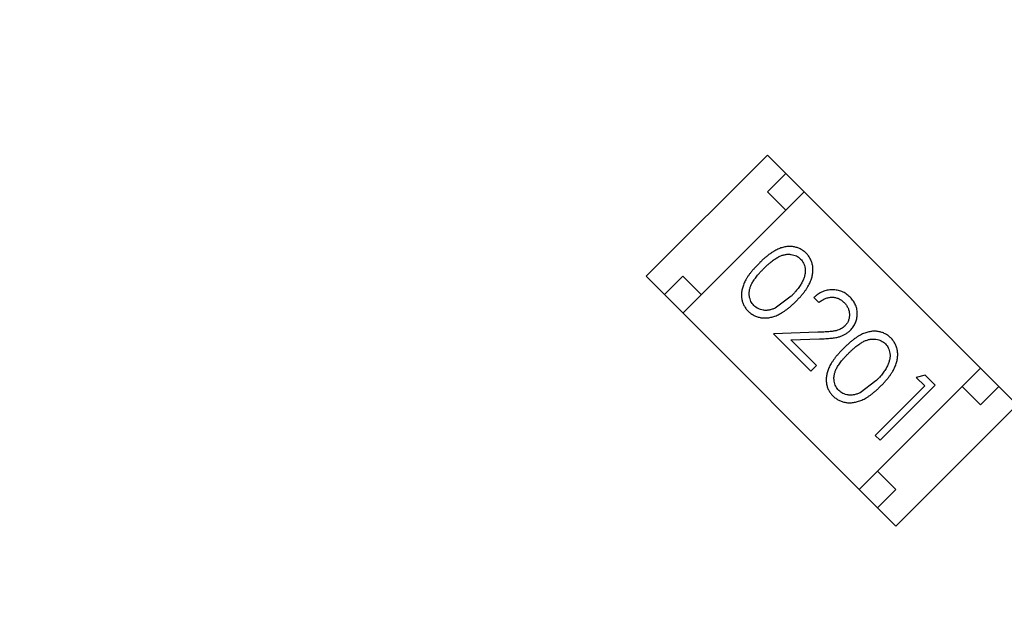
# Model space of a CAD drawing. Header units: inches. Extents: x -109 to 120, y -78 to 24.
# Tile 99 of 113: x 89.43 to 91.32, y -19.76 to -18.62. Entities that reach past the tile are written whole.
import ezdxf

# ---------------------------------------------------------------- set-up
doc = ezdxf.new("R2010")
doc.units = ezdxf.units.IN
doc.header["$LTSCALE"] = 1.21
doc.header["$MEASUREMENT"] = 0
doc.header["$PDMODE"] = 3
doc.header["$PDSIZE"] = 0.3125
doc.layers.get('0').update_dxf_attribs({"linetype": 'CONTINUOUS'})
doc.layers.get('Defpoints').update_dxf_attribs({"linetype": 'CONTINUOUS'})
doc.layers.add('DIM', color=3, linetype='CONTINUOUS')
doc.layers.add('X2_94A2_X0__-__X2_7F0E5149_X0_', color=7, linetype='CONTINUOUS')
doc.styles.get("Standard").update_dxf_attribs({"font": 'txt', "width": 0.8})
doc.dimstyles.get("Standard").update_dxf_attribs({"dimtxt": 0.15625, "dimasz": 0.1875, "dimexe": 0.125, "dimexo": 0.0625, "dimgap": 0.09, "dimtad": 0, "dimtih": 1, "dimtoh": 1, "dimzin": 4, "dimdsep": 46, "dimtxsty": 'Standard', "dimblk": '_FILLED', "dimblk1": '_FILLED', "dimblk2": '_FILLED', "dimcen": 0.09, "dimazin": 1, "dimtp": 0.01, "dimtm": 0.01, "dimtfac": 1, "dimtofl": 0, "dimtmove": 0, "dimatfit": 3, "dimldrblk": '_FILLED', "dimfxl": 1, "dimtolj": 1, "dimtzin": 4, "dimarcsym": 0})

# ---------------------------------------------------------------- blocks, each defined once
blk = doc.blocks.new('_FILLED')
at = {"color": 0, "linetype": 'ByBlock'}
blk.add_solid([(0, 0), (-1, 0.1667), (-1, -0.1667)], dxfattribs=at)
blk = doc.blocks.new('*D53')
at = {"layer": 'Defpoints', "color": 0}
for p in [(87.4836, 7.1123), (114.8013, -26.4329), (119.4842, -26.4329)]:
    blk.add_point(p, dxfattribs=at)
at = {"layer": 'DIM', "color": 0, "lineweight": -2}
for p, q in [((87.5461, 7.1123), (119.6092, 7.1123)), ((119.4842, 5.6123), (119.4842, -7.1703)), ((119.4842, -24.9329), (119.4842, -12.1503)), ((114.8638, -26.4329), (119.6092, -26.4329))]:
    blk.add_line(p, q, dxfattribs=at)
at = {"layer": 'DIM', "color": 0, "lineweight": -2, "xscale": 1.5, "yscale": 1.5, "zscale": 1.5}
for p, rotation in [((119.4842, 7.1123), 90), ((119.4842, -26.4329), 270)]:
    blk.add_blockref('_FILLED', p, dxfattribs=dict(at, rotation=rotation))
at = {"layer": 'DIM', "color": 0, "insert": (119.4842, -9.6603), "char_height": 1.5, "attachment_point": 5, "rotation": 90}
blk.add_mtext('\\A1;33.55', dxfattribs=at)

msp = doc.modelspace()

# ---------------------------------------------------------------- linework, layer by layer
at = {"layer": 'X2_94A2_X0__-__X2_7F0E5149_X0_', "color": 6, "linetype": 'Continuous'}
for p, q in [((90.8675, -18.8794), (90.6342, -19.1128)), ((90.8675, -18.8794), (91.3483, -19.3603)), ((90.8675, -18.9502), (90.9029, -18.9148)), ((90.7049, -19.1835), (90.9382, -18.9502)), ((90.9029, -18.9855), (90.8675, -18.9502)), ((90.6342, -19.1128), (91.115, -19.5936)), ((90.6695, -19.1481), (90.7049, -19.1128)), ((90.7049, -19.1128), (90.7402, -19.1481)), ((90.9133, -19.1511), (90.8826, -19.1738)), ((90.9568, -19.1538), (90.9663, -19.1634)), ((90.9643, -19.2204), (90.8793, -19.2232)), ((90.8793, -19.2232), (90.9514, -19.2953)), ((90.9129, -19.235), (90.9678, -19.2332)), ((90.9622, -19.2844), (90.9129, -19.235)), ((90.9514, -19.2953), (90.9622, -19.2844)), ((91.0442, -19.5229), (91.2776, -19.2896)), ((91.0765, -19.3143), (91.0458, -19.337)), ((91.1711, -19.3029), (91.154, -19.3075)), ((91.154, -19.3075), (91.1703, -19.3238)), ((91.1907, -19.3225), (91.1711, -19.3029)), ((91.1703, -19.3238), (91.0751, -19.419)), ((91.0846, -19.4285), (91.1907, -19.3225)), ((91.2776, -19.3603), (91.2422, -19.3249)), ((91.313, -19.3249), (91.2776, -19.3603)), ((91.3483, -19.3603), (91.115, -19.5936)), ((91.0751, -19.419), (91.0846, -19.4285)), ((91.0796, -19.4876), (91.115, -19.5229)), ((91.115, -19.5229), (91.0796, -19.5583))]:
    msp.add_line(p, q, dxfattribs=at)
for points, knots in [([(90.942, -19.0683), (90.9411, -19.0675), (90.9394, -19.0658), (90.9367, -19.0637), (90.9339, -19.0618), (90.9309, -19.0601), (90.9278, -19.0587), (90.9245, -19.0575), (90.9212, -19.0566), (90.9177, -19.0558), (90.9142, -19.0554), (90.9105, -19.0553), (90.9069, -19.0555), (90.9031, -19.0559), (90.8994, -19.0567), (90.8955, -19.0576), (90.8916, -19.059), (90.8876, -19.0606), (90.8835, -19.0626), (90.8793, -19.065), (90.8749, -19.0678), (90.8703, -19.0712), (90.8656, -19.0749), (90.8608, -19.079), (90.8557, -19.0836), (90.8524, -19.0869), (90.8507, -19.0886)], [0, 0, 0, 0, 0.033742, 0.066533, 0.099153, 0.13154, 0.164087, 0.196563, 0.229707, 0.263315, 0.297504, 0.331686, 0.366482, 0.4021, 0.438958, 0.476748, 0.515985, 0.556589, 0.599519, 0.645765, 0.695487, 0.748721, 0.805687, 0.866754, 0.931405, 1, 1, 1, 1]), ([(90.8603, -19.0981), (90.8617, -19.0967), (90.8645, -19.0939), (90.8687, -19.0901), (90.8726, -19.0866), (90.8765, -19.0835), (90.8801, -19.0807), (90.8836, -19.0784), (90.8869, -19.0764), (90.8901, -19.0747), (90.8932, -19.0734), (90.8962, -19.0723), (90.8992, -19.0715), (90.9021, -19.0708), (90.905, -19.0704), (90.9078, -19.0703), (90.9106, -19.0703), (90.9142, -19.0708), (90.9185, -19.0717), (90.9234, -19.0735), (90.9277, -19.0761), (90.9302, -19.0784), (90.9314, -19.0795)], [0, 0, 0, 0, 0.073302, 0.142286, 0.206253, 0.266017, 0.321612, 0.372532, 0.419497, 0.462398, 0.502825, 0.541489, 0.579034, 0.615143, 0.650298, 0.684912, 0.718701, 0.752189, 0.817245, 0.879117, 0.939613, 1, 1, 1, 1]), ([(90.9314, -19.0795), (90.9325, -19.0807), (90.9347, -19.0831), (90.9373, -19.0875), (90.939, -19.0923), (90.94, -19.0966), (90.9404, -19.1002), (90.9405, -19.1031), (90.9403, -19.106), (90.9398, -19.1091), (90.9391, -19.1122), (90.9381, -19.1154), (90.9369, -19.1186), (90.9354, -19.122), (90.9336, -19.1254), (90.9316, -19.1289), (90.9292, -19.1324), (90.9266, -19.1361), (90.9237, -19.1397), (90.9205, -19.1435), (90.917, -19.1473), (90.9146, -19.1498), (90.9133, -19.1511)], [0, 0, 0, 0, 0.059689, 0.119507, 0.181075, 0.246162, 0.279894, 0.314468, 0.350403, 0.387474, 0.426147, 0.466624, 0.508745, 0.553328, 0.600058, 0.649177, 0.700552, 0.754894, 0.811825, 0.871514, 0.934319, 1, 1, 1, 1]), ([(90.9228, -19.1607), (90.9244, -19.159), (90.9275, -19.1558), (90.932, -19.151), (90.936, -19.1462), (90.9396, -19.1416), (90.9428, -19.137), (90.9456, -19.1326), (90.9479, -19.1282), (90.9499, -19.124), (90.9515, -19.1198), (90.9529, -19.1157), (90.9539, -19.1117), (90.9547, -19.1078), (90.9551, -19.1039), (90.9553, -19.1002), (90.9551, -19.0964), (90.9547, -19.0928), (90.954, -19.0893), (90.953, -19.0859), (90.9518, -19.0827), (90.9503, -19.0795), (90.9486, -19.0765), (90.9466, -19.0736), (90.9444, -19.0709), (90.9428, -19.0691), (90.942, -19.0683)], [0, 0, 0, 0, 0.065278, 0.127205, 0.186168, 0.241675, 0.294115, 0.343609, 0.390387, 0.434463, 0.476646, 0.517002, 0.555936, 0.593716, 0.630057, 0.665601, 0.700745, 0.734917, 0.768681, 0.802087, 0.834849, 0.867433, 0.900138, 0.932806, 0.966212, 1, 1, 1, 1]), ([(90.8507, -19.0886), (90.849, -19.0903), (90.8458, -19.0936), (90.8412, -19.0986), (90.8371, -19.1035), (90.8334, -19.1082), (90.8301, -19.1127), (90.8272, -19.1171), (90.8248, -19.1214), (90.8228, -19.1255), (90.8212, -19.1295), (90.8199, -19.1335), (90.8188, -19.1374), (90.8181, -19.1412), (90.8176, -19.1449), (90.8174, -19.1486), (90.8176, -19.1522), (90.818, -19.1557), (90.8187, -19.1591), (90.8197, -19.1624), (90.8208, -19.1657), (90.8223, -19.1687), (90.8239, -19.1717), (90.8259, -19.1745), (90.828, -19.1773), (90.8296, -19.1789), (90.8305, -19.1798)], [0, 0, 0, 0, 0.068113, 0.132564, 0.193427, 0.250218, 0.303569, 0.353576, 0.400235, 0.443586, 0.484619, 0.524292, 0.56238, 0.599049, 0.63494, 0.669782, 0.704009, 0.737842, 0.771098, 0.803896, 0.836415, 0.868639, 0.900715, 0.933378, 0.966213, 1, 1, 1, 1]), ([(90.8417, -19.1692), (90.8405, -19.168), (90.8383, -19.1655), (90.8358, -19.1612), (90.8339, -19.1564), (90.8329, -19.152), (90.8325, -19.1484), (90.8325, -19.1456), (90.8326, -19.1427), (90.833, -19.1398), (90.8336, -19.1369), (90.8345, -19.1339), (90.8356, -19.1309), (90.8369, -19.1278), (90.8386, -19.1247), (90.8406, -19.1213), (90.843, -19.1179), (90.8457, -19.1142), (90.8488, -19.1104), (90.8523, -19.1064), (90.8561, -19.1023), (90.8589, -19.0995), (90.8603, -19.0981)], [0, 0, 0, 0, 0.060034, 0.120278, 0.182348, 0.247919, 0.281641, 0.315701, 0.350322, 0.385703, 0.421819, 0.459196, 0.497866, 0.538301, 0.58121, 0.628183, 0.679403, 0.734699, 0.794074, 0.858416, 0.927049, 1, 1, 1, 1]), ([(91.0268, -19.1531), (91.0256, -19.1519), (91.0232, -19.1497), (91.0193, -19.1467), (91.0152, -19.1442), (91.011, -19.1422), (91.0066, -19.1406), (91.0021, -19.1395), (90.9973, -19.1388), (90.9925, -19.1386), (90.9876, -19.1389), (90.9828, -19.1396), (90.9782, -19.1408), (90.9736, -19.1425), (90.9692, -19.1446), (90.9649, -19.1472), (90.9607, -19.1503), (90.9581, -19.1526), (90.9568, -19.1538)], [0, 0, 0, 0, 0.06445, 0.126725, 0.187421, 0.247417, 0.306749, 0.366595, 0.427749, 0.490235, 0.553031, 0.614805, 0.676505, 0.738096, 0.801021, 0.864897, 0.931209, 1, 1, 1, 1]), ([(90.8305, -19.1798), (90.8313, -19.1806), (90.833, -19.1823), (90.8358, -19.1844), (90.8387, -19.1864), (90.8417, -19.1881), (90.8449, -19.1896), (90.8482, -19.1908), (90.8516, -19.1917), (90.8551, -19.1925), (90.8588, -19.1929), (90.8625, -19.1931), (90.8663, -19.1929), (90.8702, -19.1925), (90.8741, -19.1917), (90.8781, -19.1907), (90.8821, -19.1894), (90.8862, -19.1877), (90.8905, -19.1858), (90.8948, -19.1834), (90.8992, -19.1806), (90.9037, -19.1774), (90.9084, -19.1738), (90.9131, -19.1698), (90.9179, -19.1654), (90.9211, -19.1623), (90.9228, -19.1607)], [0, 0, 0, 0, 0.033824, 0.067298, 0.10028, 0.133019, 0.165736, 0.198792, 0.232372, 0.266409, 0.301016, 0.336196, 0.371972, 0.408574, 0.446394, 0.485225, 0.525372, 0.567224, 0.611081, 0.65775, 0.70702, 0.759235, 0.814484, 0.873227, 0.934937, 1, 1, 1, 1]), ([(90.9663, -19.1634), (90.9674, -19.1625), (90.9694, -19.1608), (90.9726, -19.1587), (90.9758, -19.1569), (90.979, -19.1554), (90.9822, -19.1543), (90.9855, -19.1535), (90.9888, -19.153), (90.992, -19.1529), (90.9953, -19.1532), (90.9985, -19.1537), (91.0015, -19.1546), (91.0045, -19.1557), (91.0074, -19.1572), (91.0102, -19.159), (91.0129, -19.1611), (91.0145, -19.1627), (91.0154, -19.1635)], [0, 0, 0, 0, 0.073648, 0.143686, 0.210962, 0.275557, 0.338064, 0.399311, 0.4594, 0.51934, 0.579024, 0.637809, 0.695959, 0.754122, 0.813113, 0.873453, 0.935561, 1, 1, 1, 1]), ([(91.0273, -19.2167), (91.0283, -19.2156), (91.0303, -19.2135), (91.0329, -19.21), (91.0351, -19.2064), (91.0371, -19.2026), (91.0385, -19.1986), (91.0396, -19.1944), (91.0403, -19.1901), (91.0406, -19.1857), (91.0406, -19.1812), (91.0399, -19.1768), (91.0389, -19.1725), (91.0375, -19.1683), (91.0355, -19.1643), (91.033, -19.1604), (91.0301, -19.1566), (91.0279, -19.1543), (91.0268, -19.1531)], [0, 0, 0, 0, 0.06271, 0.123347, 0.183401, 0.242828, 0.302097, 0.36242, 0.423725, 0.487032, 0.550491, 0.612709, 0.674265, 0.73617, 0.799211, 0.863483, 0.930525, 1, 1, 1, 1]), ([(90.8826, -19.1738), (90.8816, -19.1742), (90.8796, -19.1752), (90.8766, -19.1763), (90.8736, -19.1772), (90.8707, -19.1778), (90.8679, -19.1782), (90.865, -19.1784), (90.8623, -19.1784), (90.8587, -19.178), (90.8544, -19.177), (90.8497, -19.1751), (90.8453, -19.1726), (90.8429, -19.1704), (90.8417, -19.1692)], [0, 0, 0, 0, 0.075949, 0.148549, 0.218996, 0.286119, 0.351826, 0.416074, 0.478265, 0.540325, 0.660405, 0.774606, 0.887187, 1, 1, 1, 1]), ([(91.0154, -19.1635), (91.0162, -19.1643), (91.0177, -19.1659), (91.0197, -19.1685), (91.0214, -19.1712), (91.0228, -19.174), (91.0239, -19.1769), (91.0247, -19.1799), (91.0252, -19.183), (91.0254, -19.1862), (91.0254, -19.1893), (91.025, -19.1924), (91.0244, -19.1953), (91.0235, -19.1982), (91.0223, -19.2008), (91.0207, -19.2034), (91.019, -19.2058), (91.0176, -19.2072), (91.0169, -19.208)], [0, 0, 0, 0, 0.068027, 0.133505, 0.19695, 0.26027, 0.322741, 0.384982, 0.448465, 0.513424, 0.578224, 0.640011, 0.700094, 0.760067, 0.819012, 0.877878, 0.938035, 1, 1, 1, 1]), ([(91.0169, -19.208), (91.0157, -19.2091), (91.0133, -19.2113), (91.0092, -19.2139), (91.0047, -19.216), (91.0006, -19.2173), (90.997, -19.2181), (90.9937, -19.2187), (90.99, -19.2191), (90.9858, -19.2195), (90.9811, -19.2198), (90.976, -19.2201), (90.9703, -19.2203), (90.9664, -19.2204), (90.9643, -19.2204)], [0, 0, 0, 0, 0.088014, 0.174976, 0.2638, 0.355443, 0.406413, 0.465519, 0.533076, 0.609353, 0.693899, 0.787171, 0.889197, 1, 1, 1, 1]), ([(90.9678, -19.2332), (90.9699, -19.2332), (90.9739, -19.233), (90.9798, -19.2328), (90.9852, -19.2323), (90.9902, -19.2319), (90.9948, -19.2313), (90.9989, -19.2307), (91.0027, -19.2299), (91.007, -19.2289), (91.012, -19.2272), (91.0175, -19.2243), (91.0227, -19.2209), (91.0257, -19.2181), (91.0273, -19.2167)], [0, 0, 0, 0, 0.09953, 0.192079, 0.277712, 0.357454, 0.429648, 0.495771, 0.555538, 0.608657, 0.707578, 0.804328, 0.901298, 1, 1, 1, 1]), ([(91.1051, -19.2315), (91.1043, -19.2307), (91.1026, -19.229), (91.0999, -19.2269), (91.097, -19.225), (91.094, -19.2233), (91.0909, -19.2218), (91.0877, -19.2207), (91.0844, -19.2197), (91.0809, -19.219), (91.0773, -19.2186), (91.0737, -19.2185), (91.07, -19.2186), (91.0663, -19.2191), (91.0625, -19.2198), (91.0586, -19.2208), (91.0547, -19.2222), (91.0508, -19.2238), (91.0467, -19.2258), (91.0424, -19.2282), (91.038, -19.231), (91.0335, -19.2343), (91.0288, -19.2381), (91.0239, -19.2422), (91.0189, -19.2468), (91.0156, -19.2501), (91.0139, -19.2518)], [0, 0, 0, 0, 0.033742, 0.066533, 0.099153, 0.13154, 0.164087, 0.196563, 0.229707, 0.263315, 0.297504, 0.331686, 0.366482, 0.4021, 0.438958, 0.476748, 0.515985, 0.556589, 0.599519, 0.645765, 0.695487, 0.748721, 0.805687, 0.866754, 0.931405, 1, 1, 1, 1]), ([(91.0234, -19.2613), (91.0249, -19.2599), (91.0276, -19.2571), (91.0318, -19.2533), (91.0358, -19.2498), (91.0396, -19.2467), (91.0433, -19.2439), (91.0468, -19.2416), (91.0501, -19.2396), (91.0533, -19.2379), (91.0563, -19.2366), (91.0594, -19.2355), (91.0623, -19.2347), (91.0652, -19.234), (91.0681, -19.2336), (91.071, -19.2335), (91.0738, -19.2335), (91.0774, -19.2339), (91.0817, -19.2349), (91.0865, -19.2367), (91.0909, -19.2393), (91.0933, -19.2416), (91.0946, -19.2427)], [0, 0, 0, 0, 0.073302, 0.142286, 0.206253, 0.266017, 0.321612, 0.372532, 0.419497, 0.462398, 0.502825, 0.541489, 0.579034, 0.615143, 0.650298, 0.684912, 0.718701, 0.752189, 0.817245, 0.879117, 0.939613, 1, 1, 1, 1]), ([(91.0859, -19.3239), (91.0876, -19.3222), (91.0907, -19.319), (91.0951, -19.3142), (91.0991, -19.3094), (91.1027, -19.3047), (91.1059, -19.3002), (91.1087, -19.2958), (91.1111, -19.2914), (91.1131, -19.2871), (91.1147, -19.283), (91.1161, -19.2789), (91.1171, -19.2749), (91.1178, -19.271), (91.1183, -19.2671), (91.1184, -19.2633), (91.1183, -19.2596), (91.1178, -19.256), (91.1171, -19.2525), (91.1161, -19.2491), (91.1149, -19.2458), (91.1135, -19.2427), (91.1118, -19.2397), (91.1098, -19.2368), (91.1076, -19.234), (91.106, -19.2323), (91.1051, -19.2315)], [0, 0, 0, 0, 0.065278, 0.127205, 0.186168, 0.241675, 0.294115, 0.343609, 0.390387, 0.434463, 0.476646, 0.517002, 0.555936, 0.593716, 0.630057, 0.665601, 0.700745, 0.734917, 0.768681, 0.802087, 0.834849, 0.867433, 0.900138, 0.932806, 0.966212, 1, 1, 1, 1]), ([(91.0139, -19.2518), (91.0122, -19.2535), (91.0089, -19.2568), (91.0044, -19.2618), (91.0002, -19.2666), (90.9965, -19.2714), (90.9933, -19.2759), (90.9904, -19.2803), (90.988, -19.2846), (90.986, -19.2887), (90.9843, -19.2927), (90.983, -19.2967), (90.982, -19.3005), (90.9813, -19.3044), (90.9808, -19.3081), (90.9806, -19.3118), (90.9808, -19.3154), (90.9812, -19.3189), (90.9819, -19.3223), (90.9828, -19.3256), (90.984, -19.3289), (90.9855, -19.3319), (90.9871, -19.3349), (90.989, -19.3377), (90.9912, -19.3404), (90.9928, -19.3421), (90.9936, -19.343)], [0, 0, 0, 0, 0.068113, 0.132564, 0.193427, 0.250218, 0.303569, 0.353576, 0.400235, 0.443586, 0.484619, 0.524292, 0.56238, 0.599049, 0.63494, 0.669782, 0.704009, 0.737842, 0.771098, 0.803896, 0.836415, 0.868639, 0.900715, 0.933378, 0.966213, 1, 1, 1, 1]), ([(91.0946, -19.2427), (91.0957, -19.2439), (91.0979, -19.2463), (91.1004, -19.2506), (91.1022, -19.2555), (91.1032, -19.2598), (91.1036, -19.2634), (91.1036, -19.2663), (91.1035, -19.2692), (91.103, -19.2723), (91.1022, -19.2754), (91.1013, -19.2785), (91.1, -19.2818), (91.0986, -19.2852), (91.0968, -19.2886), (91.0948, -19.2921), (91.0924, -19.2956), (91.0898, -19.2993), (91.0869, -19.3029), (91.0837, -19.3067), (91.0802, -19.3105), (91.0777, -19.313), (91.0765, -19.3143)], [0, 0, 0, 0, 0.059689, 0.119507, 0.181075, 0.246162, 0.279894, 0.314468, 0.350403, 0.387474, 0.426147, 0.466624, 0.508745, 0.553328, 0.600058, 0.649177, 0.700552, 0.754894, 0.811825, 0.871514, 0.934319, 1, 1, 1, 1]), ([(91.0048, -19.3324), (91.0037, -19.3312), (91.0015, -19.3287), (90.999, -19.3244), (90.9971, -19.3195), (90.9961, -19.3152), (90.9957, -19.3116), (90.9956, -19.3087), (90.9958, -19.3059), (90.9962, -19.303), (90.9968, -19.3001), (90.9977, -19.2971), (90.9988, -19.2941), (91.0001, -19.291), (91.0017, -19.2878), (91.0038, -19.2845), (91.0061, -19.2811), (91.0089, -19.2774), (91.012, -19.2736), (91.0155, -19.2696), (91.0193, -19.2655), (91.022, -19.2627), (91.0234, -19.2613)], [0, 0, 0, 0, 0.060034, 0.120278, 0.182348, 0.247919, 0.281641, 0.315701, 0.350322, 0.385703, 0.421819, 0.459196, 0.497866, 0.538301, 0.58121, 0.628183, 0.679403, 0.734699, 0.794074, 0.858416, 0.927049, 1, 1, 1, 1]), ([(90.9936, -19.343), (90.9945, -19.3438), (90.9962, -19.3455), (90.999, -19.3476), (91.0019, -19.3496), (91.0049, -19.3513), (91.0081, -19.3527), (91.0113, -19.354), (91.0148, -19.3549), (91.0183, -19.3557), (91.0219, -19.3561), (91.0257, -19.3563), (91.0295, -19.3561), (91.0333, -19.3557), (91.0372, -19.3549), (91.0412, -19.3539), (91.0453, -19.3526), (91.0494, -19.3509), (91.0537, -19.349), (91.058, -19.3465), (91.0624, -19.3438), (91.0669, -19.3406), (91.0715, -19.337), (91.0763, -19.333), (91.0811, -19.3286), (91.0843, -19.3255), (91.0859, -19.3239)], [0, 0, 0, 0, 0.033824, 0.067298, 0.10028, 0.133019, 0.165736, 0.198792, 0.232372, 0.266409, 0.301016, 0.336196, 0.371972, 0.408574, 0.446394, 0.485225, 0.525372, 0.567224, 0.611081, 0.65775, 0.70702, 0.759235, 0.814484, 0.873227, 0.934937, 1, 1, 1, 1]), ([(91.0458, -19.337), (91.0448, -19.3374), (91.0428, -19.3383), (91.0398, -19.3395), (91.0368, -19.3404), (91.0339, -19.341), (91.031, -19.3414), (91.0282, -19.3416), (91.0254, -19.3415), (91.0219, -19.3411), (91.0176, -19.3402), (91.0128, -19.3383), (91.0085, -19.3358), (91.006, -19.3335), (91.0048, -19.3324)], [0, 0, 0, 0, 0.075949, 0.148549, 0.218996, 0.286119, 0.351826, 0.416074, 0.478265, 0.540325, 0.660405, 0.774606, 0.887187, 1, 1, 1, 1])]:
    msp.add_open_spline(points, degree=3, knots=knots, dxfattribs=at)

# ---------------------------------------------------------------- dimensions: what is measured, and where the dimension line sits
at = {"layer": 'DIM'}
dim = msp.add_linear_dim(base=(119.4842, -26.4329), p1=(87.4836, 7.1123), p2=(114.8013, -26.4329), angle=90, dimstyle='Standard', override={"dimtxt": 1.5, "dimasz": 1.5, "dimtih": 0, "dimtoh": 0, "dimzin": 0, "dimcen": 0.198, "dimadec": 0, "dimazin": 0, "dimtp": 0, "dimtm": 0, "dimtdec": 4, "dimtzin": 0}, dxfattribs=at)
dim.commit()
dim.dimension.update_dxf_attribs({"geometry": '*D53', "text_midpoint": (119.4842, -9.6603)})

doc.saveas('drawing.dxf')
